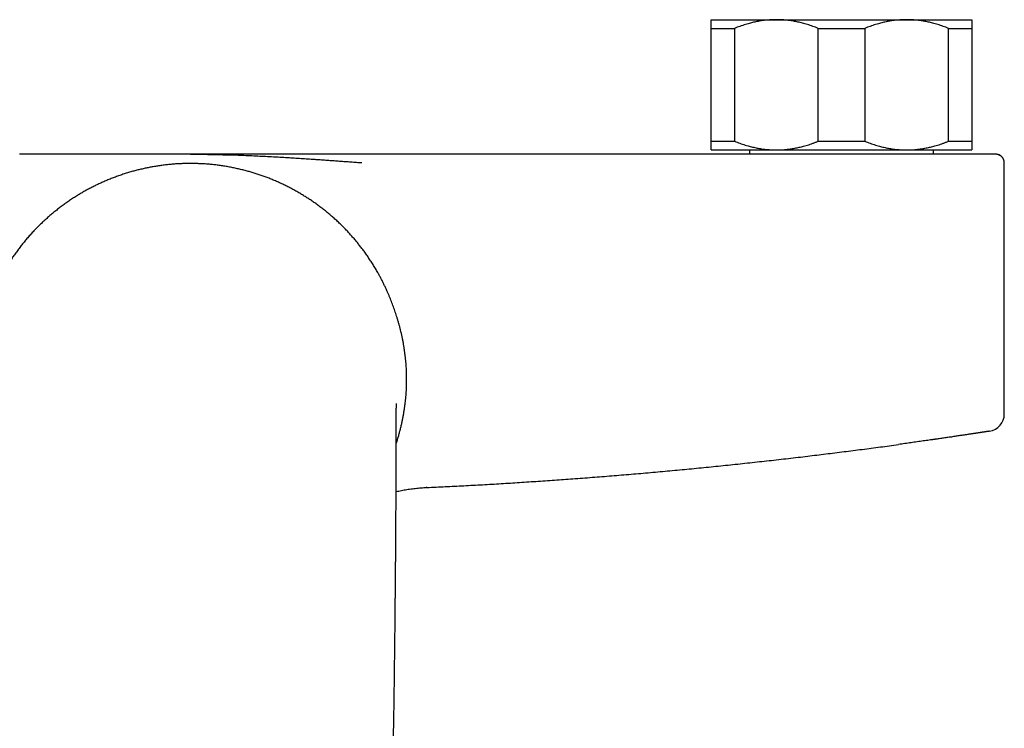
# Model space of a CAD drawing. Header units: millimetres. Extents: x 8 to 750, y 12 to 498.
# Tile 9 of 31: x 370 to 484, y 210 to 292. Entities that reach past the tile are written whole.
import ezdxf

# ---------------------------------------------------------------- set-up
doc = ezdxf.new("R2010")
doc.units = ezdxf.units.MM

msp = doc.modelspace()

# ---------------------------------------------------------------- linework, layer by layer
at = {"color": 7, "linetype": 'Continuous', "lineweight": 30}
for p, q in [((450, 291.88), (457.5, 291.88)), ((457.5, 291.88), (472.5, 291.88)), ((472.5, 291.88), (480, 291.88)), ((450, 290.88), (452.68, 290.88)), ((450, 277.88), (450, 290.88)), ((452.68, 290.88), (452.68, 277.88)), ((462.32, 290.88), (467.68, 290.88)), ((462.32, 277.88), (462.32, 290.88)), ((467.68, 290.88), (467.68, 277.88)), ((477.32, 277.88), (477.32, 290.88)), ((477.32, 290.88), (480, 290.88)), ((480, 290.88), (480, 277.88)), ((450, 277.88), (452.68, 277.88)), ((450, 276.88), (457.5, 276.88)), ((454.4, 276.88), (454.4, 276.38)), ((457.5, 276.88), (472.5, 276.88)), ((462.32, 277.88), (467.68, 277.88)), ((472.5, 276.88), (480, 276.88)), ((475.6, 276.38), (475.6, 276.88)), ((477.32, 277.88), (480, 277.88)), ((482.76, 276.38), (482.75, 276.38)), ((482.77, 276.38), (482.76, 276.38)), ((483.75, 246.46), (483.75, 275.38)), ((483.74, 246.46), (483.75, 246.46)), ((482.06, 244.48), (482.06, 244.48)), ((413.6, 225.29), (413.6, 225.29))]:
    msp.add_line(p, q, dxfattribs=at)
at = {"color": 7, "linetype": 'Continuous', "lineweight": 30, "flags": 128}
msp.add_lwpolyline([(482.81, 276.38), (482.8, 276.38), (482.78, 276.38)], dxfattribs=at)
at = {"color": 7, "linetype": 'Continuous', "lineweight": 30}
for centre, radius, start, end in [((482.75, 275.38), 1, 360, 75.9238), ((481.75, 246.46), 2, 278.826, 360)]:
    msp.add_arc(centre, radius, start, end, dxfattribs=at)
for points, knots in [([(450, 290.88), (450, 290.92), (450, 291), (450, 291.11), (450, 291.22), (450, 291.32), (450, 291.4), (450, 291.48), (450, 291.55), (450, 291.61), (450, 291.66), (450, 291.71), (450, 291.76), (450, 291.8), (450, 291.83), (450, 291.86), (450, 291.87), (450, 291.88), (450, 291.88)], [0, 0, 0, 0, 0.0656167, 0.1312516, 0.1968903, 0.2625206, 0.3281335, 0.3831583, 0.4381873, 0.4932116, 0.5476246, 0.6020424, 0.656455, 0.7251424, 0.7938638, 0.8625954, 0.9313145, 1, 1, 1, 1]), ([(457.5, 291.88), (457.44, 291.88), (457.28, 291.88), (457.02, 291.87), (456.71, 291.85), (456.4, 291.83), (456.09, 291.79), (455.8, 291.75), (455.52, 291.71), (455.26, 291.66), (455, 291.6), (454.75, 291.55), (454.5, 291.48), (454.23, 291.41), (453.93, 291.32), (453.61, 291.22), (453.3, 291.11), (452.99, 291), (452.78, 290.92), (452.68, 290.88)], [0, 0, 0, 0, 0.034083, 0.097391, 0.160725, 0.224069, 0.287405, 0.350714, 0.403934, 0.457159, 0.510379, 0.562664, 0.614953, 0.667239, 0.733776, 0.800332, 0.866897, 0.933458, 1, 1, 1, 1]), ([(462.32, 290.88), (462.22, 290.92), (462.02, 291), (461.71, 291.11), (461.4, 291.22), (461.09, 291.32), (460.79, 291.4), (460.51, 291.48), (460.25, 291.55), (459.98, 291.61), (459.72, 291.66), (459.45, 291.71), (459.16, 291.76), (458.85, 291.8), (458.51, 291.83), (458.18, 291.86), (457.84, 291.87), (457.61, 291.88), (457.5, 291.88)], [0, 0, 0, 0, 0.065617, 0.131252, 0.19689, 0.262521, 0.328134, 0.383158, 0.438187, 0.493212, 0.547625, 0.602042, 0.656455, 0.725142, 0.793864, 0.862595, 0.931314, 1, 1, 1, 1]), ([(472.5, 291.88), (472.44, 291.88), (472.28, 291.88), (472.02, 291.87), (471.71, 291.85), (471.4, 291.83), (471.09, 291.79), (470.8, 291.75), (470.52, 291.71), (470.26, 291.66), (470, 291.6), (469.75, 291.55), (469.5, 291.48), (469.23, 291.41), (468.93, 291.32), (468.61, 291.22), (468.3, 291.11), (467.99, 291), (467.78, 290.92), (467.68, 290.88)], [0, 0, 0, 0, 0.034083, 0.097391, 0.160725, 0.224069, 0.287405, 0.350714, 0.403934, 0.457159, 0.510379, 0.562664, 0.614953, 0.667239, 0.733776, 0.800332, 0.866897, 0.933458, 1, 1, 1, 1]), ([(477.32, 290.88), (477.22, 290.92), (477.02, 291), (476.71, 291.11), (476.4, 291.22), (476.09, 291.32), (475.79, 291.4), (475.51, 291.48), (475.25, 291.55), (474.98, 291.61), (474.72, 291.66), (474.45, 291.71), (474.16, 291.76), (473.85, 291.8), (473.51, 291.83), (473.18, 291.86), (472.84, 291.87), (472.61, 291.88), (472.5, 291.88)], [0, 0, 0, 0, 0.065617, 0.131252, 0.19689, 0.262521, 0.328134, 0.383158, 0.438187, 0.493212, 0.547625, 0.602042, 0.656455, 0.725142, 0.793864, 0.862595, 0.931314, 1, 1, 1, 1]), ([(480, 291.88), (480, 291.88), (480, 291.88), (480, 291.86), (480, 291.84), (480, 291.81), (480, 291.77), (480, 291.72), (480, 291.68), (480, 291.62), (480, 291.56), (480, 291.5), (480, 291.43), (480, 291.34), (480, 291.23), (480, 291.12), (480, 291), (480, 290.92), (480, 290.88)], [0, 0, 0, 0, 0.065449, 0.130926, 0.196415, 0.261894, 0.327345, 0.382403, 0.437466, 0.492525, 0.54654, 0.60056, 0.654576, 0.723644, 0.792733, 0.861832, 0.930927, 1, 1, 1, 1]), ([(450, 276.88), (450, 276.88), (450, 276.88), (450, 276.89), (450, 276.92), (450, 276.95), (450, 276.99), (450, 277.03), (450, 277.08), (450, 277.13), (450, 277.19), (450, 277.25), (450, 277.33), (450, 277.42), (450, 277.52), (450, 277.63), (450, 277.75), (450, 277.84), (450, 277.88)], [0, 0, 0, 0, 0.065449, 0.130926, 0.196415, 0.261894, 0.327345, 0.382403, 0.437466, 0.492525, 0.54654, 0.60056, 0.654576, 0.723644, 0.792733, 0.861832, 0.930927, 1, 1, 1, 1]), ([(452.68, 277.88), (452.78, 277.84), (452.98, 277.76), (453.29, 277.64), (453.6, 277.54), (453.91, 277.44), (454.21, 277.35), (454.49, 277.27), (454.75, 277.21), (455.02, 277.15), (455.28, 277.09), (455.55, 277.05), (455.84, 277), (456.15, 276.96), (456.49, 276.92), (456.82, 276.9), (457.16, 276.88), (457.39, 276.88), (457.5, 276.88)], [0, 0, 0, 0, 0.065617, 0.131252, 0.19689, 0.262521, 0.328134, 0.383158, 0.438187, 0.493212, 0.547625, 0.602042, 0.656455, 0.725142, 0.793864, 0.862595, 0.931314, 1, 1, 1, 1]), ([(457.5, 276.88), (457.56, 276.88), (457.72, 276.88), (457.98, 276.89), (458.29, 276.9), (458.6, 276.93), (458.91, 276.96), (459.21, 277.01), (459.48, 277.05), (459.74, 277.1), (460, 277.15), (460.25, 277.21), (460.5, 277.27), (460.78, 277.35), (461.07, 277.43), (461.39, 277.53), (461.7, 277.64), (462.01, 277.76), (462.22, 277.84), (462.32, 277.88)], [0, 0, 0, 0, 0.034083, 0.097391, 0.160725, 0.224069, 0.287405, 0.350714, 0.403934, 0.457159, 0.510379, 0.562664, 0.614953, 0.667239, 0.733776, 0.800332, 0.866897, 0.933458, 1, 1, 1, 1]), ([(467.68, 277.88), (467.78, 277.84), (467.98, 277.76), (468.29, 277.64), (468.6, 277.54), (468.91, 277.44), (469.21, 277.35), (469.49, 277.27), (469.75, 277.21), (470.02, 277.15), (470.28, 277.09), (470.55, 277.05), (470.84, 277), (471.15, 276.96), (471.49, 276.92), (471.82, 276.9), (472.16, 276.88), (472.39, 276.88), (472.5, 276.88)], [0, 0, 0, 0, 0.065617, 0.131252, 0.19689, 0.262521, 0.328134, 0.383158, 0.438187, 0.493212, 0.547625, 0.602042, 0.656455, 0.725142, 0.793864, 0.862595, 0.931314, 1, 1, 1, 1]), ([(472.5, 276.88), (472.56, 276.88), (472.72, 276.88), (472.98, 276.89), (473.29, 276.9), (473.6, 276.93), (473.91, 276.96), (474.21, 277.01), (474.48, 277.05), (474.74, 277.1), (475, 277.15), (475.25, 277.21), (475.5, 277.27), (475.78, 277.35), (476.07, 277.43), (476.39, 277.53), (476.7, 277.64), (477.01, 277.76), (477.22, 277.84), (477.32, 277.88)], [0, 0, 0, 0, 0.034083, 0.097391, 0.160725, 0.224069, 0.287405, 0.350714, 0.403934, 0.457159, 0.510379, 0.562664, 0.614953, 0.667239, 0.733776, 0.800332, 0.866897, 0.933458, 1, 1, 1, 1]), ([(480, 277.88), (480, 277.84), (480, 277.76), (480, 277.64), (480, 277.54), (480, 277.44), (480, 277.35), (480, 277.27), (480, 277.21), (480, 277.15), (480, 277.09), (480, 277.05), (480, 277), (480, 276.96), (480, 276.92), (480, 276.9), (480, 276.88), (480, 276.88), (480, 276.88)], [0, 0, 0, 0, 0.0656167, 0.1312516, 0.1968903, 0.2625206, 0.3281335, 0.3831583, 0.4381873, 0.4932116, 0.5476246, 0.6020424, 0.656455, 0.7251424, 0.7938638, 0.8625954, 0.9313145, 1, 1, 1, 1]), ([(390, 276.38), (389.93, 276.38), (389.8, 276.38), (389.59, 276.38), (389.38, 276.38), (389.17, 276.38), (388.95, 276.38), (388.73, 276.38), (388.58, 276.38), (388.49, 276.38), (388.47, 276.38), (388.45, 276.38), (388.42, 276.38), (388.4, 276.38), (388.38, 276.38), (388.33, 276.38), (388.21, 276.38), (388.05, 276.38), (387.89, 276.38), (387.76, 276.38), (387.6, 276.38), (387.42, 276.38), (387.22, 276.38), (387.01, 276.38), (386.82, 276.38), (386.67, 276.38), (386.54, 276.38), (386.41, 276.38), (386.27, 276.38), (386.14, 276.38), (386.01, 276.38), (385.89, 276.38), (385.76, 276.38), (385.63, 276.38), (385.49, 276.38), (385.35, 276.38), (385.2, 276.38), (385.09, 276.38), (385.04, 276.38), (385.03, 276.38), (385.03, 276.38), (385.01, 276.38), (384.99, 276.38), (384.95, 276.38), (384.88, 276.38), (384.77, 276.38), (384.64, 276.38), (384.52, 276.38), (384.39, 276.38), (384.26, 276.38), (384.13, 276.38), (383.97, 276.38), (383.86, 276.38), (383.79, 276.38), (383.78, 276.38), (383.77, 276.38), (383.75, 276.38), (383.74, 276.38), (383.73, 276.38), (383.72, 276.38), (383.65, 276.38), (383.55, 276.38), (383.4, 276.38), (383.26, 276.38), (383.13, 276.38), (382.99, 276.38), (382.86, 276.38), (382.72, 276.38), (382.6, 276.38), (382.48, 276.38), (382.38, 276.38), (382.3, 276.38), (382.26, 276.38), (382.24, 276.38), (382.22, 276.38), (382.21, 276.38), (382.19, 276.38), (382.17, 276.38), (382.13, 276.38), (382.03, 276.38), (381.85, 276.38), (381.61, 276.38), (381.35, 276.38), (381.11, 276.38), (380.89, 276.38), (380.69, 276.38), (380.49, 276.38), (380.35, 276.38), (380.26, 276.38), (380.24, 276.38), (380.21, 276.38), (380.19, 276.38), (380.16, 276.38), (380.14, 276.38), (380.07, 276.38), (379.94, 276.38), (379.74, 276.38), (379.52, 276.38), (379.25, 276.38), (378.93, 276.38), (378.61, 276.38), (378.35, 276.38), (378.2, 276.38), (378.09, 276.38), (378.03, 276.38), (377.96, 276.38), (377.9, 276.38), (377.75, 276.38), (377.53, 276.38), (377.17, 276.38), (376.76, 276.38), (376.31, 276.38), (375.96, 276.38), (375.73, 276.38), (375.6, 276.38), (375.47, 276.38), (375.33, 276.38), (375.19, 276.38), (375.04, 276.38), (374.9, 276.38), (374.66, 276.38), (374.33, 276.38), (373.9, 276.38), (373.47, 276.38), (373.05, 276.38), (372.63, 276.38), (372.22, 276.38), (371.82, 276.38), (371.44, 276.38), (371.06, 276.38), (370.68, 276.38), (370.42, 276.38), (370.3, 276.38)], [0, 0, 0, 0, 0.009672, 0.019562, 0.029684, 0.040049, 0.050666, 0.061547, 0.072701, 0.07375, 0.074802, 0.075857, 0.076916, 0.077978, 0.079043, 0.080111, 0.086043, 0.096879, 0.10348, 0.110262, 0.117372, 0.127313, 0.137736, 0.148641, 0.159653, 0.166169, 0.172853, 0.179706, 0.186726, 0.193914, 0.200491, 0.206976, 0.213349, 0.220132, 0.227326, 0.234929, 0.242943, 0.251367, 0.251591, 0.251767, 0.252082, 0.25265, 0.253677, 0.255553, 0.259039, 0.265697, 0.27211, 0.278964, 0.285457, 0.292303, 0.2995, 0.30705, 0.317018, 0.317583, 0.318149, 0.318717, 0.319286, 0.319857, 0.32043, 0.321065, 0.322364, 0.330337, 0.338087, 0.345495, 0.352561, 0.359285, 0.366843, 0.373916, 0.380505, 0.386609, 0.392228, 0.397362, 0.398287, 0.399211, 0.400133, 0.401054, 0.401973, 0.40289, 0.403805, 0.408809, 0.417618, 0.432942, 0.446184, 0.459011, 0.470114, 0.480886, 0.491328, 0.501439, 0.502757, 0.504073, 0.505387, 0.506699, 0.50801, 0.509319, 0.510626, 0.517786, 0.530443, 0.541605, 0.552637, 0.572011, 0.59097, 0.601407, 0.611714, 0.614927, 0.618127, 0.621315, 0.624489, 0.627823, 0.643627, 0.659237, 0.682518, 0.705358, 0.727763, 0.734282, 0.740764, 0.747209, 0.753963, 0.76115, 0.768309, 0.775441, 0.782546, 0.803912, 0.825038, 0.84593, 0.866594, 0.887038, 0.907269, 0.926155, 0.944865, 0.963404, 0.98178, 1, 1, 1, 1]), ([(409.7, 276.38), (409.55, 276.38), (409.25, 276.38), (408.79, 276.38), (408.33, 276.38), (407.87, 276.38), (407.41, 276.38), (406.95, 276.38), (406.53, 276.38), (406.15, 276.38), (405.79, 276.38), (405.44, 276.38), (405.08, 276.38), (404.72, 276.38), (404.37, 276.38), (404.03, 276.38), (403.69, 276.38), (403.34, 276.38), (402.99, 276.38), (402.63, 276.38), (402.28, 276.38), (401.94, 276.38), (401.6, 276.38), (401.24, 276.38), (400.87, 276.38), (400.49, 276.38), (400.1, 276.38), (399.83, 276.38), (399.68, 276.38), (399.65, 276.38), (399.62, 276.38), (399.59, 276.38), (399.56, 276.38), (399.48, 276.38), (399.38, 276.38), (399.23, 276.38), (399.08, 276.38), (398.92, 276.38), (398.74, 276.38), (398.53, 276.38), (398.3, 276.38), (398.04, 276.38), (397.77, 276.38), (397.57, 276.38), (397.46, 276.38), (397.43, 276.38), (397.39, 276.38), (397.36, 276.38), (397.33, 276.38), (397.3, 276.38), (397.27, 276.38), (397.22, 276.38), (397.17, 276.38), (397.11, 276.38), (397.03, 276.38), (396.94, 276.38), (396.84, 276.38), (396.72, 276.38), (396.61, 276.38), (396.51, 276.38), (396.42, 276.38), (396.32, 276.38), (396.23, 276.38), (396.13, 276.38), (396.02, 276.38), (395.9, 276.38), (395.77, 276.38), (395.64, 276.38), (395.51, 276.38), (395.37, 276.38), (395.25, 276.38), (395.13, 276.38), (395.05, 276.38), (395, 276.38), (394.99, 276.38), (394.98, 276.38), (394.97, 276.38), (394.95, 276.38), (394.93, 276.38), (394.86, 276.38), (394.75, 276.38), (394.61, 276.38), (394.48, 276.38), (394.36, 276.38), (394.25, 276.38), (394.14, 276.38), (394.01, 276.38), (393.84, 276.38), (393.69, 276.38), (393.59, 276.38), (393.54, 276.38), (393.48, 276.38), (393.44, 276.38), (393.36, 276.38), (393.21, 276.38), (393.01, 276.38), (392.78, 276.38), (392.62, 276.38), (392.54, 276.38), (392.52, 276.38), (392.51, 276.38), (392.49, 276.38), (392.47, 276.38), (392.46, 276.38), (392.41, 276.38), (392.32, 276.38), (392.19, 276.38), (392.04, 276.38), (391.92, 276.38), (391.82, 276.38), (391.75, 276.38), (391.67, 276.38), (391.59, 276.38), (391.52, 276.38), (391.41, 276.38), (391.25, 276.38), (391.1, 276.38), (391, 276.38), (390.96, 276.38), (390.92, 276.38), (390.88, 276.38), (390.85, 276.38), (390.82, 276.38), (390.74, 276.38), (390.59, 276.38), (390.39, 276.38), (390.19, 276.38), (390.06, 276.38), (390, 276.38)], [0, 0, 0, 0, 0.021851, 0.043906, 0.066176, 0.088673, 0.111409, 0.133738, 0.155447, 0.172716, 0.190177, 0.207833, 0.225687, 0.243743, 0.260908, 0.277855, 0.295052, 0.3125, 0.330203, 0.348161, 0.366377, 0.383614, 0.400357, 0.419168, 0.438393, 0.458033, 0.478089, 0.498564, 0.50016, 0.501766, 0.503383, 0.505011, 0.506648, 0.508296, 0.516205, 0.523461, 0.530901, 0.539998, 0.549356, 0.558975, 0.572265, 0.586023, 0.60025, 0.614944, 0.616695, 0.618453, 0.620217, 0.621987, 0.623654, 0.62449, 0.626596, 0.62889, 0.631867, 0.635112, 0.638623, 0.643743, 0.649343, 0.655422, 0.66198, 0.666618, 0.671469, 0.676533, 0.681809, 0.687127, 0.691831, 0.698979, 0.705828, 0.71238, 0.71994, 0.72706, 0.73374, 0.739981, 0.745702, 0.746318, 0.746928, 0.747533, 0.748132, 0.748847, 0.750219, 0.751577, 0.75979, 0.767519, 0.774125, 0.780333, 0.786141, 0.791549, 0.797006, 0.80763, 0.817766, 0.820566, 0.823327, 0.826048, 0.828702, 0.830649, 0.838207, 0.851339, 0.862672, 0.873637, 0.874514, 0.875389, 0.876261, 0.87713, 0.877997, 0.878862, 0.879724, 0.884422, 0.892629, 0.899758, 0.906702, 0.910747, 0.914728, 0.918644, 0.922232, 0.925705, 0.929149, 0.939308, 0.949213, 0.951402, 0.953579, 0.955744, 0.957266, 0.958691, 0.960113, 0.961529, 0.971463, 0.981179, 0.990688, 1, 1, 1, 1]), ([(409.73, 275.38), (409.52, 275.39), (409.11, 275.42), (408.48, 275.47), (407.83, 275.51), (407.19, 275.56), (406.6, 275.6), (406.07, 275.64), (405.58, 275.67), (405.08, 275.71), (404.59, 275.74), (404.01, 275.78), (403.33, 275.83), (402.54, 275.88), (401.9, 275.92), (401.42, 275.95), (401.09, 275.97), (400.77, 275.99), (400.44, 276.01), (400.11, 276.03), (399.59, 276.06), (398.88, 276.09), (397.98, 276.14), (397.07, 276.18), (396.17, 276.22), (395.26, 276.26), (394.5, 276.28), (393.88, 276.29), (393.41, 276.3), (392.94, 276.31), (392.45, 276.32), (392, 276.33), (391.57, 276.34), (391.18, 276.34), (390.79, 276.35), (390.39, 276.35), (390.13, 276.35), (390, 276.35)], [0, 0, 0, 0, 0.029958, 0.060858, 0.092664, 0.125286, 0.155239, 0.179385, 0.204053, 0.229228, 0.254252, 0.277375, 0.316725, 0.357053, 0.398293, 0.41473, 0.431299, 0.448001, 0.464836, 0.481805, 0.49891, 0.545477, 0.592145, 0.639796, 0.687672, 0.733222, 0.782375, 0.805237, 0.829855, 0.854802, 0.878314, 0.903856, 0.922955, 0.941766, 0.961699, 0.981093, 1, 1, 1, 1]), ([(466.67, 276.38), (465.67, 276.38), (463.69, 276.38), (460.72, 276.38), (457.75, 276.38), (454.77, 276.38), (451.8, 276.38), (448.88, 276.38), (446.02, 276.38), (443.21, 276.38), (440.4, 276.38), (437.6, 276.38), (434.79, 276.38), (431.98, 276.38), (429.17, 276.38), (426.36, 276.38), (423.56, 276.38), (420.76, 276.38), (417.99, 276.38), (415.23, 276.38), (412.46, 276.38), (410.62, 276.38), (409.7, 276.38)], [0, 0, 0, 0, 0.052286, 0.104567, 0.156844, 0.209115, 0.261383, 0.313648, 0.362924, 0.412198, 0.461471, 0.510743, 0.560014, 0.609286, 0.658558, 0.707832, 0.757106, 0.806383, 0.854783, 0.903185, 0.951591, 1, 1, 1, 1]), ([(482.75, 276.38), (482.75, 276.38), (482.75, 276.38), (482.73, 276.38), (482.71, 276.38), (482.68, 276.38), (482.64, 276.38), (482.58, 276.38), (482.53, 276.38), (482.5, 276.38), (482.48, 276.38), (482.46, 276.38), (482.44, 276.38), (482.42, 276.38), (482.4, 276.38), (482.36, 276.38), (482.29, 276.38), (482.19, 276.38), (482.09, 276.38), (481.97, 276.38), (481.85, 276.38), (481.72, 276.38), (481.57, 276.38), (481.47, 276.38), (481.41, 276.38), (481.4, 276.38), (481.39, 276.38), (481.38, 276.38), (481.37, 276.38), (481.34, 276.38), (481.29, 276.38), (481.18, 276.38), (481.03, 276.38), (480.85, 276.38), (480.67, 276.38), (480.48, 276.38), (480.34, 276.38), (480.24, 276.38), (480.19, 276.38), (480.15, 276.38), (480.1, 276.38), (480.04, 276.38), (479.99, 276.38), (479.88, 276.38), (479.71, 276.38), (479.47, 276.38), (479.23, 276.38), (478.98, 276.38), (478.72, 276.38), (478.45, 276.38), (478.26, 276.38), (478.16, 276.38), (478.14, 276.38), (478.13, 276.38), (478.12, 276.38), (478.1, 276.38), (478.09, 276.38), (478.05, 276.38), (477.98, 276.38), (477.82, 276.38), (477.63, 276.38), (477.47, 276.38), (477.4, 276.38), (477.37, 276.38), (477.35, 276.38), (477.34, 276.38), (477.27, 276.38), (477.14, 276.38), (476.92, 276.38), (476.66, 276.38), (476.37, 276.38), (476.15, 276.38), (476, 276.38), (475.94, 276.38), (475.87, 276.38), (475.8, 276.38), (475.74, 276.38), (475.62, 276.38), (475.41, 276.38), (475.1, 276.38), (474.75, 276.38), (474.41, 276.38), (474.05, 276.38), (473.7, 276.38), (473.33, 276.38), (472.96, 276.38), (472.59, 276.38), (472.22, 276.38), (471.84, 276.38), (471.46, 276.38), (471.07, 276.38), (470.69, 276.38), (470.3, 276.38), (469.91, 276.38), (469.52, 276.38), (469.12, 276.38), (468.71, 276.38), (468.31, 276.38), (467.9, 276.38), (467.49, 276.38), (467.08, 276.38), (466.8, 276.38), (466.67, 276.38)], [0, 0, 0, 0, 0.015946, 0.031827, 0.04765, 0.063422, 0.079153, 0.096416, 0.113649, 0.117514, 0.121378, 0.125242, 0.129637, 0.134103, 0.138563, 0.143017, 0.158794, 0.174512, 0.190179, 0.205805, 0.221399, 0.236968, 0.252522, 0.268069, 0.269175, 0.270281, 0.271387, 0.272493, 0.273598, 0.274703, 0.279912, 0.289207, 0.305786, 0.320576, 0.335362, 0.350152, 0.364953, 0.368278, 0.371604, 0.374931, 0.378729, 0.382595, 0.386459, 0.390322, 0.405993, 0.42166, 0.43733, 0.453014, 0.468719, 0.484453, 0.500226, 0.501012, 0.501798, 0.502585, 0.503372, 0.50416, 0.504949, 0.505738, 0.510087, 0.517895, 0.531974, 0.539937, 0.543458, 0.544152, 0.544845, 0.545539, 0.546615, 0.556262, 0.565897, 0.580478, 0.595045, 0.609603, 0.612806, 0.616008, 0.619211, 0.622414, 0.625471, 0.627995, 0.639888, 0.655542, 0.671187, 0.686829, 0.702478, 0.718142, 0.733829, 0.749549, 0.765275, 0.780967, 0.796634, 0.812284, 0.827925, 0.843286, 0.858655, 0.874039, 0.8896, 0.905439, 0.92124, 0.937013, 0.952766, 0.968509, 0.984251, 1, 1, 1, 1]), ([(483.75, 275.38), (483.75, 275.39), (483.74, 275.42), (483.74, 275.46), (483.74, 275.5), (483.73, 275.53), (483.73, 275.57), (483.72, 275.62), (483.7, 275.69), (483.67, 275.76), (483.64, 275.84), (483.59, 275.91), (483.54, 275.99), (483.48, 276.06), (483.42, 276.12), (483.35, 276.18), (483.27, 276.23), (483.2, 276.27), (483.12, 276.31), (483.06, 276.33), (483.01, 276.34), (482.98, 276.35), (482.95, 276.36), (482.92, 276.36), (482.9, 276.37), (482.87, 276.37), (482.85, 276.37), (482.84, 276.37), (482.84, 276.37), (482.83, 276.37), (482.83, 276.37), (482.82, 276.38), (482.81, 276.38), (482.81, 276.38), (482.8, 276.38), (482.79, 276.38), (482.78, 276.38), (482.78, 276.38), (482.77, 276.38), (482.76, 276.38), (482.76, 276.38)], [0, 0, 0, 0, 0.0262228, 0.0468475, 0.0625953, 0.0777523, 0.1013977, 0.1249939, 0.1630116, 0.2041864, 0.248536, 0.2948961, 0.3420712, 0.3898836, 0.4381403, 0.4866011, 0.5338231, 0.5790413, 0.6221517, 0.6630905, 0.6800203, 0.6966316, 0.7129228, 0.7288924, 0.74454, 0.7587474, 0.7686088, 0.7736094, 0.7753017, 0.7771158, 0.7815037, 0.7873299, 0.7977065, 0.8112695, 0.8281182, 0.8527428, 0.8822193, 0.916576, 0.9558316, 1, 1, 1, 1]), ([(389.88, 275.31), (389.7, 275.31), (389.35, 275.31), (388.82, 275.29), (388.29, 275.26), (387.76, 275.21), (387.24, 275.16), (386.71, 275.1), (386.21, 275.02), (385.72, 274.94), (385.24, 274.86), (384.77, 274.76), (384.3, 274.65), (383.83, 274.54), (383.35, 274.41), (382.86, 274.27), (382.35, 274.11), (381.85, 273.94), (381.35, 273.76), (380.86, 273.57), (380.37, 273.37), (379.9, 273.17), (379.44, 272.96), (379.01, 272.75), (378.57, 272.53), (378.15, 272.31), (377.72, 272.07), (377.29, 271.82), (376.86, 271.56), (376.41, 271.27), (375.97, 270.98), (375.54, 270.67), (375.11, 270.36), (374.69, 270.04), (374.29, 269.72), (373.91, 269.4), (373.54, 269.08), (373.18, 268.75), (372.83, 268.42), (372.48, 268.08), (372.13, 267.73), (371.78, 267.36), (371.43, 266.97), (371.08, 266.57), (370.75, 266.17), (370.42, 265.75), (370.1, 265.33), (369.8, 264.92), (369.51, 264.51), (369.25, 264.11), (368.98, 263.7), (368.73, 263.28), (368.48, 262.86), (368.33, 262.57), (368.25, 262.43)], [0, 0, 0, 0, 0.0201415, 0.0402211, 0.0602481, 0.0802315, 0.1001803, 0.1201036, 0.1400103, 0.158251, 0.1764918, 0.1947395, 0.2130008, 0.2312823, 0.2495905, 0.2695897, 0.2896052, 0.3096328, 0.3296683, 0.3497071, 0.3697447, 0.3897765, 0.4081301, 0.4264714, 0.4447968, 0.4631029, 0.4813862, 0.4996433, 0.5195692, 0.539539, 0.5595448, 0.5795784, 0.5996318, 0.6196968, 0.639765, 0.6581569, 0.6765384, 0.6949033, 0.7132454, 0.7315588, 0.7498373, 0.7697512, 0.7896592, 0.8095675, 0.8294826, 0.8494108, 0.869359, 0.889334, 0.9076743, 0.9260486, 0.9444627, 0.9629221, 0.9814326, 1, 1, 1, 1]), ([(411.64, 262.64), (411.55, 262.8), (411.38, 263.11), (411.1, 263.56), (410.82, 264.01), (410.53, 264.45), (410.23, 264.88), (409.92, 265.31), (409.61, 265.72), (409.3, 266.11), (409, 266.48), (408.68, 266.84), (408.36, 267.2), (408.04, 267.56), (407.69, 267.92), (407.33, 268.28), (406.94, 268.64), (406.55, 269), (406.15, 269.35), (405.75, 269.69), (405.34, 270.02), (404.93, 270.33), (404.53, 270.63), (404.13, 270.91), (403.73, 271.18), (403.32, 271.44), (402.91, 271.7), (402.49, 271.95), (402.04, 272.21), (401.58, 272.46), (401.11, 272.7), (400.63, 272.93), (400.15, 273.15), (399.66, 273.36), (399.19, 273.56), (398.72, 273.74), (398.26, 273.9), (397.8, 274.06), (397.34, 274.21), (396.88, 274.34), (396.4, 274.48), (395.91, 274.6), (395.39, 274.72), (394.88, 274.83), (394.36, 274.93), (393.84, 275.02), (393.32, 275.09), (392.81, 275.16), (392.31, 275.21), (391.83, 275.25), (391.34, 275.28), (390.86, 275.3), (390.37, 275.31), (390.04, 275.31), (389.88, 275.31)], [0, 0, 0, 0, 0.020139, 0.040215, 0.060237, 0.080217, 0.100162, 0.120084, 0.13999, 0.158231, 0.176473, 0.194723, 0.212987, 0.231272, 0.249584, 0.269587, 0.289604, 0.309632, 0.329665, 0.349702, 0.369736, 0.389766, 0.408117, 0.426457, 0.444782, 0.463088, 0.481373, 0.499634, 0.519564, 0.539535, 0.559542, 0.579575, 0.599627, 0.61969, 0.639755, 0.658143, 0.67652, 0.69488, 0.713216, 0.731523, 0.749794, 0.769702, 0.789608, 0.809518, 0.829438, 0.849373, 0.86933, 0.889315, 0.907663, 0.926045, 0.944465, 0.962927, 0.981437, 1, 1, 1, 1]), ([(483.75, 275.38), (483.75, 275.38), (483.75, 275.39), (483.75, 275.4), (483.75, 275.4), (483.75, 275.41)], [0, 0, 0, 0, 0.402772, 0.762226, 1, 1, 1, 1]), ([(483.75, 275.38), (483.75, 275.38), (483.75, 275.38), (483.75, 275.38), (483.75, 275.38)], [0, 0, 0, 0, 0.639752, 1, 1, 1, 1]), ([(413.68, 242.99), (413.68, 243.01), (413.74, 243.16), (413.83, 243.46), (413.96, 243.88), (414.07, 244.29), (414.18, 244.71), (414.29, 245.13), (414.38, 245.54), (414.46, 245.94), (414.53, 246.32), (414.6, 246.71), (414.66, 247.1), (414.71, 247.49), (414.76, 247.87), (414.8, 248.25), (414.83, 248.62), (414.86, 248.99), (414.88, 249.35), (414.89, 249.72), (414.9, 250.08), (414.9, 250.44), (414.9, 250.81), (414.89, 251.17), (414.88, 251.55), (414.86, 251.91), (414.83, 252.28), (414.8, 252.64), (414.76, 253.01), (414.71, 253.39), (414.66, 253.77), (414.61, 254.15), (414.54, 254.53), (414.47, 254.91), (414.4, 255.29), (414.32, 255.65), (414.23, 256.01), (414.15, 256.35), (414.05, 256.7), (413.96, 257.05), (413.85, 257.4), (413.75, 257.73), (413.65, 258.05), (413.55, 258.35), (413.44, 258.66), (413.33, 258.97), (413.21, 259.27), (413.09, 259.58), (412.97, 259.88), (412.84, 260.19), (412.7, 260.51), (412.54, 260.86), (412.37, 261.22), (412.2, 261.58), (412.02, 261.94), (411.83, 262.29), (411.7, 262.53), (411.64, 262.64)], [0, 0, 0, 0, 0.00273, 0.023161, 0.043544, 0.063885, 0.084192, 0.104474, 0.124744, 0.143325, 0.161914, 0.180522, 0.199154, 0.217821, 0.236529, 0.254396, 0.272236, 0.290051, 0.307845, 0.325621, 0.343382, 0.36113, 0.378867, 0.397439, 0.416004, 0.434564, 0.453123, 0.47168, 0.490238, 0.510498, 0.530782, 0.551088, 0.571408, 0.591736, 0.612063, 0.632382, 0.650996, 0.669595, 0.688177, 0.706743, 0.725297, 0.743846, 0.759728, 0.775645, 0.791596, 0.807582, 0.823599, 0.83936, 0.855147, 0.870956, 0.886784, 0.905647, 0.924523, 0.943405, 0.962285, 0.981153, 1, 1, 1, 1]), ([(413.68, 240.69), (413.68, 240.72), (413.68, 240.79), (413.68, 240.88), (413.68, 240.96), (413.68, 241.03), (413.68, 241.09), (413.68, 241.13), (413.68, 241.17), (413.68, 241.19), (413.68, 241.21), (413.68, 241.23), (413.68, 241.25), (413.68, 241.28), (413.68, 241.32), (413.68, 241.39), (413.68, 241.46), (413.68, 241.55), (413.68, 241.65), (413.68, 241.76), (413.68, 241.86), (413.68, 241.92), (413.68, 241.95), (413.68, 241.98), (413.68, 242), (413.68, 242.02), (413.68, 242.03), (413.68, 242.05), (413.68, 242.07), (413.68, 242.1), (413.68, 242.13), (413.68, 242.17), (413.68, 242.22), (413.68, 242.28), (413.68, 242.35), (413.68, 242.43), (413.68, 242.5), (413.68, 242.56), (413.68, 242.62), (413.68, 242.66), (413.68, 242.69), (413.68, 242.7), (413.68, 242.72), (413.68, 242.73), (413.68, 242.74), (413.68, 242.76), (413.68, 242.79), (413.68, 242.82), (413.68, 242.87), (413.68, 242.93), (413.68, 242.99), (413.68, 243.06), (413.68, 243.12), (413.68, 243.19), (413.68, 243.26), (413.68, 243.34), (413.68, 243.42), (413.68, 243.51), (413.68, 243.61), (413.68, 243.7), (413.68, 243.79), (413.68, 243.87), (413.68, 243.95), (413.68, 244.02), (413.68, 244.1), (413.68, 244.17), (413.68, 244.23), (413.68, 244.28), (413.68, 244.32), (413.68, 244.36), (413.68, 244.4), (413.68, 244.44), (413.68, 244.52), (413.68, 244.61), (413.68, 244.74), (413.68, 244.86), (413.68, 244.99), (413.68, 245.1), (413.68, 245.21), (413.68, 245.31), (413.68, 245.39), (413.68, 245.45), (413.68, 245.52), (413.69, 245.58), (413.69, 245.63), (413.69, 245.67), (413.69, 245.7), (413.69, 245.73), (413.69, 245.75), (413.69, 245.77), (413.69, 245.79), (413.69, 245.81), (413.69, 245.83), (413.69, 245.85), (413.69, 245.87), (413.69, 245.89), (413.69, 245.9), (413.69, 245.91), (413.69, 245.94), (413.69, 245.98), (413.69, 246.03), (413.69, 246.07), (413.69, 246.12), (413.69, 246.16), (413.69, 246.19), (413.69, 246.21), (413.69, 246.24), (413.69, 246.26), (413.69, 246.28), (413.69, 246.29), (413.69, 246.31), (413.69, 246.33), (413.7, 246.35), (413.7, 246.37), (413.7, 246.38), (413.7, 246.4), (413.7, 246.41), (413.7, 246.43), (413.7, 246.45), (413.7, 246.47), (413.7, 246.48), (413.7, 246.5), (413.7, 246.51), (413.7, 246.52), (413.7, 246.53), (413.7, 246.54), (413.7, 246.56), (413.7, 246.58), (413.7, 246.59), (413.7, 246.61), (413.7, 246.62), (413.7, 246.63), (413.7, 246.64), (413.7, 246.65), (413.7, 246.66), (413.7, 246.68), (413.7, 246.7), (413.7, 246.72), (413.7, 246.74), (413.7, 246.76), (413.7, 246.78), (413.71, 246.8), (413.71, 246.82), (413.71, 246.84), (413.71, 246.86), (413.71, 246.89), (413.71, 246.91), (413.71, 246.93), (413.71, 246.96), (413.71, 246.98), (413.71, 247), (413.71, 247.02), (413.71, 247.04), (413.71, 247.07), (413.71, 247.1), (413.72, 247.13), (413.72, 247.16), (413.72, 247.2), (413.72, 247.23), (413.72, 247.26), (413.72, 247.28), (413.72, 247.3), (413.72, 247.32), (413.72, 247.34), (413.73, 247.36), (413.73, 247.38), (413.73, 247.39), (413.73, 247.41), (413.73, 247.42), (413.73, 247.43), (413.73, 247.44), (413.73, 247.45), (413.73, 247.46), (413.73, 247.48), (413.73, 247.5), (413.73, 247.52), (413.73, 247.54), (413.74, 247.57), (413.74, 247.58), (413.74, 247.6), (413.74, 247.61), (413.74, 247.62), (413.74, 247.63), (413.74, 247.64), (413.74, 247.64), (413.74, 247.65), (413.74, 247.65), (413.74, 247.66), (413.74, 247.66), (413.74, 247.66), (413.74, 247.66), (413.74, 247.66), (413.74, 247.66)], [0, 0, 0, 0, 0.010159, 0.019246, 0.027261, 0.034203, 0.040073, 0.044871, 0.04789, 0.050246, 0.051958, 0.053561, 0.055305, 0.057193, 0.06288, 0.069257, 0.076298, 0.083979, 0.094878, 0.106456, 0.118713, 0.122173, 0.125216, 0.127841, 0.130049, 0.131839, 0.133211, 0.134571, 0.136519, 0.139466, 0.143185, 0.147618, 0.152133, 0.156562, 0.16501, 0.173126, 0.180092, 0.186779, 0.192636, 0.197376, 0.199137, 0.200674, 0.201987, 0.203076, 0.204403, 0.206365, 0.208979, 0.212245, 0.215842, 0.223635, 0.230318, 0.23589, 0.243035, 0.250038, 0.257305, 0.265334, 0.273942, 0.283054, 0.293464, 0.303214, 0.312202, 0.321272, 0.328865, 0.336832, 0.34516, 0.353179, 0.360536, 0.364929, 0.369023, 0.373214, 0.377611, 0.382307, 0.387633, 0.40169, 0.414508, 0.43007, 0.444372, 0.457491, 0.470739, 0.485686, 0.493288, 0.501197, 0.509116, 0.516715, 0.524536, 0.53077, 0.53338, 0.536526, 0.539874, 0.542774, 0.54521, 0.547704, 0.550712, 0.553902, 0.556788, 0.559005, 0.560586, 0.562413, 0.564871, 0.57262, 0.579421, 0.585269, 0.592754, 0.598563, 0.602787, 0.607182, 0.610843, 0.613786, 0.616457, 0.619044, 0.621685, 0.625039, 0.628534, 0.631529, 0.633887, 0.635859, 0.638422, 0.641611, 0.645197, 0.648293, 0.650864, 0.652754, 0.654548, 0.656245, 0.658049, 0.660431, 0.663353, 0.666721, 0.669646, 0.671961, 0.674112, 0.676027, 0.677928, 0.679816, 0.681877, 0.684683, 0.688315, 0.692478, 0.696164, 0.700559, 0.704369, 0.707738, 0.711291, 0.715178, 0.719693, 0.7249, 0.730068, 0.734862, 0.73919, 0.744073, 0.748541, 0.752824, 0.758382, 0.764523, 0.771535, 0.778977, 0.786344, 0.795269, 0.803448, 0.811193, 0.815766, 0.820841, 0.826551, 0.832872, 0.839763, 0.845329, 0.850275, 0.854553, 0.85821, 0.861554, 0.865447, 0.869121, 0.873322, 0.878126, 0.883527, 0.894897, 0.906811, 0.915651, 0.924547, 0.932908, 0.940707, 0.947948, 0.953351, 0.958259, 0.962783, 0.967994, 0.974135, 0.979361, 0.984855, 0.990468, 0.995881, 1, 1, 1, 1]), ([(481.79, 244.44), (481.78, 244.44), (481.75, 244.43), (481.7, 244.43), (481.64, 244.42), (481.58, 244.41), (481.5, 244.4), (481.42, 244.38), (481.34, 244.37), (481.25, 244.36), (481.17, 244.34), (481.09, 244.33), (481.04, 244.32), (481, 244.32), (480.98, 244.32), (480.96, 244.31), (480.95, 244.31), (480.93, 244.31), (480.88, 244.3), (480.79, 244.29), (480.67, 244.27), (480.55, 244.25), (480.42, 244.23), (480.28, 244.21), (480.13, 244.19), (479.98, 244.16), (479.83, 244.14), (479.66, 244.12), (479.5, 244.09), (479.32, 244.06), (479.14, 244.04), (478.96, 244.01), (478.75, 243.98), (478.53, 243.95), (478.29, 243.91), (478.04, 243.87), (477.78, 243.83), (477.52, 243.79), (477.26, 243.76), (477.01, 243.72), (476.76, 243.68), (476.52, 243.65), (476.27, 243.61), (476.03, 243.58), (475.86, 243.55), (475.75, 243.54), (475.69, 243.53), (475.64, 243.52), (475.59, 243.51), (475.53, 243.51), (475.48, 243.5), (475.34, 243.48), (475.1, 243.44), (474.76, 243.4), (474.42, 243.35), (474.07, 243.3), (473.72, 243.25), (473.36, 243.2), (473.01, 243.15), (472.66, 243.1), (472.29, 243.05), (471.93, 243), (471.68, 242.96), (471.56, 242.95)], [0, 0, 0, 0, 0.025236, 0.050065, 0.0745, 0.098556, 0.122248, 0.145591, 0.165858, 0.18588, 0.205668, 0.218607, 0.231454, 0.234803, 0.238147, 0.241485, 0.244817, 0.248143, 0.251463, 0.270404, 0.2891, 0.307565, 0.325815, 0.343866, 0.361733, 0.379433, 0.396983, 0.4144, 0.431703, 0.44891, 0.466039, 0.48311, 0.50014, 0.520059, 0.540044, 0.560122, 0.580318, 0.600657, 0.621164, 0.638536, 0.656057, 0.67374, 0.691598, 0.707469, 0.723493, 0.727112, 0.73074, 0.734375, 0.73802, 0.741673, 0.745334, 0.749004, 0.770941, 0.793139, 0.815614, 0.838383, 0.861462, 0.884866, 0.907244, 0.929935, 0.952951, 0.976303, 1, 1, 1, 1]), ([(482.06, 244.48), (482.06, 244.48), (482.06, 244.48), (482.05, 244.48), (482.03, 244.48), (482.01, 244.48), (482, 244.47), (482, 244.47), (481.99, 244.47), (481.99, 244.47), (481.98, 244.47), (481.98, 244.47), (481.97, 244.47), (481.96, 244.47), (481.94, 244.46), (481.92, 244.46), (481.9, 244.46), (481.88, 244.45), (481.86, 244.45), (481.84, 244.45), (481.82, 244.44), (481.8, 244.44), (481.79, 244.44)], [0, 0, 0, 0, 0.090274, 0.1963989, 0.3025813, 0.4428442, 0.4585961, 0.4743498, 0.4901052, 0.5080184, 0.5260937, 0.5440101, 0.5617676, 0.6172117, 0.6710482, 0.7232781, 0.7739026, 0.8229228, 0.8695075, 0.9145476, 0.9580445, 1, 1, 1, 1]), ([(417.22, 238), (417.93, 238.03), (419.36, 238.09), (421.5, 238.2), (423.64, 238.32), (425.78, 238.44), (427.92, 238.58), (430.05, 238.72), (432.19, 238.86), (434.36, 239.02), (436.57, 239.19), (438.8, 239.37), (441.04, 239.55), (443.27, 239.75), (445.51, 239.95), (447.74, 240.16), (449.97, 240.38), (452.2, 240.61), (454.43, 240.85), (456.65, 241.09), (458.88, 241.34), (461.06, 241.6), (463.19, 241.86), (465.29, 242.12), (467.38, 242.39), (469.47, 242.66), (470.86, 242.85), (471.56, 242.95)], [0, 0, 0, 0, 0.039197, 0.078397, 0.117602, 0.156809, 0.196019, 0.235231, 0.274445, 0.31366, 0.354743, 0.395826, 0.436909, 0.477991, 0.519071, 0.56015, 0.601226, 0.642299, 0.683368, 0.724433, 0.765493, 0.806547, 0.84525, 0.883948, 0.922639, 0.961323, 1, 1, 1, 1]), ([(413.6, 225.29), (413.6, 225.33), (413.6, 225.45), (413.6, 225.63), (413.61, 225.84), (413.61, 226.04), (413.61, 226.23), (413.61, 226.41), (413.61, 226.59), (413.61, 226.76), (413.62, 226.93), (413.62, 227.09), (413.62, 227.24), (413.62, 227.38), (413.62, 227.5), (413.62, 227.61), (413.62, 227.71), (413.62, 227.81), (413.62, 227.89), (413.62, 227.96), (413.63, 228.02), (413.63, 228.07), (413.63, 228.11), (413.63, 228.15), (413.63, 228.19), (413.63, 228.24), (413.63, 228.28), (413.63, 228.33), (413.63, 228.37), (413.63, 228.42), (413.63, 228.48), (413.63, 228.54), (413.63, 228.61), (413.63, 228.68), (413.63, 228.75), (413.63, 228.84), (413.63, 228.94), (413.63, 229.05), (413.63, 229.14), (413.63, 229.23), (413.63, 229.31), (413.63, 229.39), (413.64, 229.46), (413.64, 229.52), (413.64, 229.58), (413.64, 229.62), (413.64, 229.67), (413.64, 229.71), (413.64, 229.77), (413.64, 229.82), (413.64, 229.88), (413.64, 229.95), (413.64, 230.03), (413.64, 230.13), (413.64, 230.25), (413.64, 230.38), (413.64, 230.5), (413.64, 230.64), (413.64, 230.77), (413.65, 230.91), (413.65, 231.05), (413.65, 231.2), (413.65, 231.42), (413.65, 231.71), (413.65, 232.08), (413.66, 232.47), (413.66, 232.87), (413.66, 233.22), (413.67, 233.52), (413.67, 233.77), (413.67, 234.03), (413.67, 234.29), (413.67, 234.57), (413.67, 234.84), (413.67, 235.13), (413.68, 235.42), (413.68, 235.7), (413.68, 235.96), (413.68, 236.21), (413.68, 236.45), (413.68, 236.69), (413.68, 236.92), (413.68, 237.13), (413.68, 237.34), (413.68, 237.54), (413.68, 237.71), (413.68, 237.84), (413.68, 237.95), (413.68, 238.05), (413.68, 238.14), (413.68, 238.21), (413.68, 238.28), (413.68, 238.32), (413.68, 238.37), (413.68, 238.4), (413.68, 238.44), (413.68, 238.47), (413.68, 238.51), (413.68, 238.56), (413.68, 238.62), (413.68, 238.69), (413.68, 238.77), (413.68, 238.85), (413.68, 238.94), (413.68, 239.04), (413.68, 239.15), (413.68, 239.26), (413.68, 239.39), (413.68, 239.52), (413.68, 239.65), (413.68, 239.76), (413.68, 239.87), (413.68, 239.97), (413.68, 240.06), (413.68, 240.14), (413.68, 240.23), (413.68, 240.32), (413.68, 240.4), (413.68, 240.49), (413.68, 240.59), (413.68, 240.65), (413.68, 240.69)], [0, 0, 0, 0, 0.008403, 0.022458, 0.035947, 0.048869, 0.061223, 0.073011, 0.084231, 0.095917, 0.106916, 0.117227, 0.126851, 0.135787, 0.143615, 0.150825, 0.157418, 0.163393, 0.16875, 0.17349, 0.177068, 0.180191, 0.182938, 0.185567, 0.188094, 0.191252, 0.194237, 0.197057, 0.19956, 0.202753, 0.206641, 0.211224, 0.215316, 0.219839, 0.224794, 0.229962, 0.237374, 0.244262, 0.250624, 0.256461, 0.261772, 0.266556, 0.27152, 0.275752, 0.279253, 0.282023, 0.284795, 0.287766, 0.291076, 0.294725, 0.298714, 0.303041, 0.307708, 0.314679, 0.322292, 0.330547, 0.339445, 0.347499, 0.356016, 0.364996, 0.374439, 0.384315, 0.394235, 0.417324, 0.440004, 0.466471, 0.492362, 0.517676, 0.534312, 0.550711, 0.567385, 0.584565, 0.602254, 0.620128, 0.638501, 0.657376, 0.676756, 0.692627, 0.708808, 0.724733, 0.740124, 0.754979, 0.769047, 0.782598, 0.79563, 0.808143, 0.815045, 0.821778, 0.828326, 0.834303, 0.83955, 0.84316, 0.846319, 0.849026, 0.851303, 0.853573, 0.855643, 0.858256, 0.861491, 0.865348, 0.869828, 0.87493, 0.880312, 0.886248, 0.892737, 0.899666, 0.906418, 0.915554, 0.924153, 0.932217, 0.939744, 0.946735, 0.95319, 0.959109, 0.964502, 0.970034, 0.975671, 0.981413, 0.98726, 0.993349, 1, 1, 1, 1]), ([(413.68, 237.52), (413.69, 237.52), (413.8, 237.55), (414.01, 237.59), (414.31, 237.65), (414.61, 237.71), (414.93, 237.76), (415.25, 237.81), (415.57, 237.86), (415.9, 237.9), (416.22, 237.93), (416.55, 237.96), (416.87, 237.98), (417.07, 237.99), (417.17, 238)], [0, 0, 0, 0, 0.009339, 0.094445, 0.181395, 0.270186, 0.360813, 0.453271, 0.547555, 0.638118, 0.730295, 0.824079, 0.919466, 1, 1, 1, 1]), ([(416.88, 237.98), (416.88, 237.98), (416.91, 237.98), (416.94, 237.98), (416.97, 237.98)], [0, 0, 0, 0, 0.017979, 1, 1, 1, 1]), ([(417.22, 238), (417.22, 238), (417.22, 238), (417.22, 238), (417.22, 238), (417.22, 238), (417.22, 238), (417.22, 238), (417.21, 238), (417.21, 237.99), (417.19, 237.99), (417.18, 238), (417.17, 238), (417.17, 238)], [0, 0, 0, 0, 0.000164, 0.000433, 0.001296, 0.004328, 0.015639, 0.059283, 0.130998, 0.230851, 0.467713, 0.787876, 1, 1, 1, 1]), ([(413.24, 200), (413.26, 201.4), (413.31, 204.2), (413.38, 208.41), (413.45, 212.62), (413.51, 216.83), (413.56, 221.04), (413.59, 223.86), (413.6, 225.27), (413.6, 225.29)], [0, 0, 0, 0, 0.166386, 0.332773, 0.49916, 0.665548, 0.83194, 0.998332, 1, 1, 1, 1])]:
    msp.add_open_spline(points, degree=3, knots=knots, dxfattribs=at)

doc.saveas('drawing.dxf')
